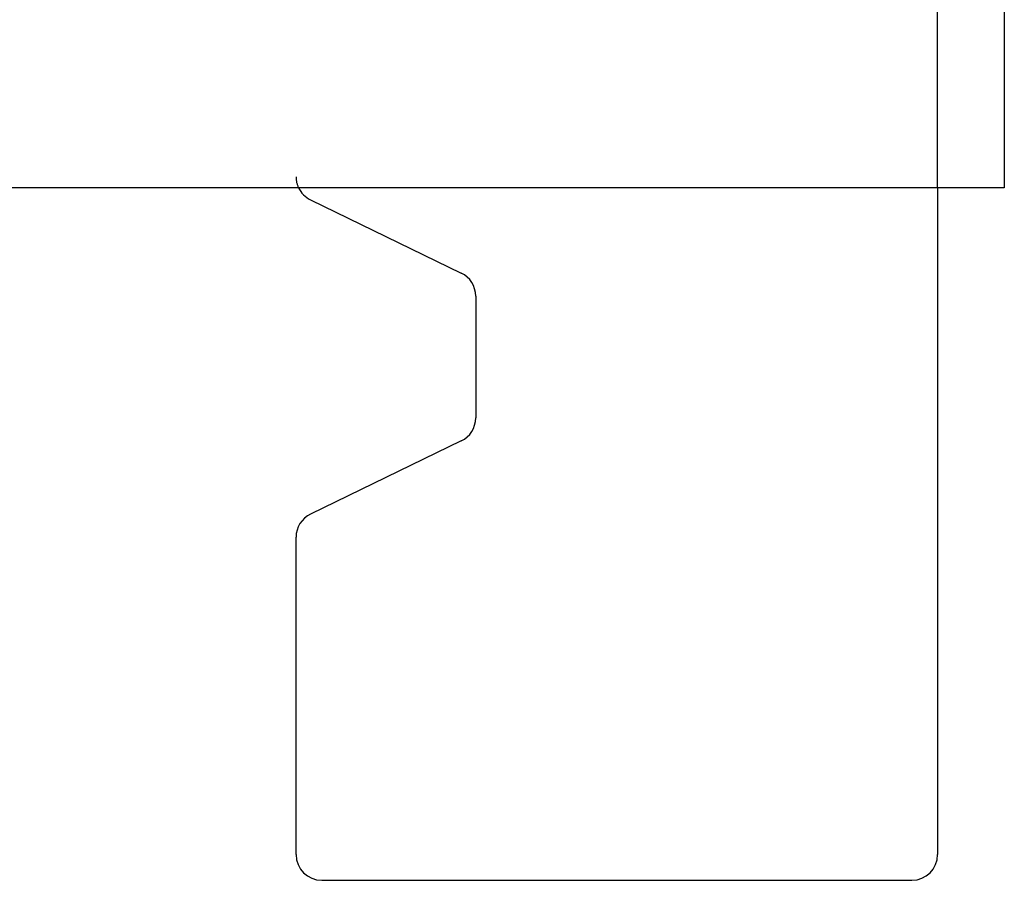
# Model space of a CAD drawing. Header units: inches. Extents: x 0 to 100, y 0 to 65.
# Tile 56 of 121: x 74.511 to 74.895, y 5.358 to 5.693. Entities that reach past the tile are written whole.
import ezdxf

# ---------------------------------------------------------------- set-up
doc = ezdxf.new("R2010")
doc.units = ezdxf.units.IN
doc.header["$LTSCALE"] = 5.5
doc.header["$MEASUREMENT"] = 0
doc.linetypes.add('HIDDEN', pattern=[0.2, 0.1, -0.1])
doc.layers.get('0').update_dxf_attribs({"linetype": 'CONTINUOUS'})
doc.layers.add('DEFAULT_2', color=8, linetype='HIDDEN')

msp = doc.modelspace()

# ---------------------------------------------------------------- linework, layer by layer
at = {"color": 3, "linetype": 'Continuous'}
for p, q in [((74.89512568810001, 6.4678030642), (74.89512568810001, 5.627803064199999)), ((74.89512568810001, 5.627803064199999), (74.1521256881, 5.627803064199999))]:
    msp.add_line(p, q, dxfattribs=at)
at = {"color": 7, "linetype": 'Continuous'}
for p, q in [((74.8691256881, 5.627803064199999), (74.8691256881, 5.3678030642)), ((74.62475664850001, 5.6230680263), (74.68349472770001, 5.5945381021)), ((74.6891256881, 5.585543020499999), (74.6891256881, 5.538063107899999)), ((74.68349472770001, 5.5290680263), (74.62475664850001, 5.5005381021)), ((74.6191256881, 5.3678030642), (74.6191256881, 5.491543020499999)), ((74.6291256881, 5.357803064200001), (74.85912568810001, 5.357803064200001))]:
    msp.add_line(p, q, dxfattribs=at)
for centre, start, end in [((74.6291256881, 5.6320631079), 205.2220280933, 244.0934920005), ((74.6791256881, 5.585543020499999), 0, 64.0934920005), ((74.6791256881, 5.538063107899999), 295.9065079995, 360), ((74.6291256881, 5.491543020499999), 115.9065079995, 180), ((74.6291256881, 5.3678030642), 180, 270), ((74.85912568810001, 5.3678030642), 270, 360)]:
    msp.add_arc(centre, 0.01, start, end, dxfattribs=at)
at = {"layer": 'DEFAULT_2', "color": 8, "linetype": 'HIDDEN'}
for p, q in [((74.8691256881, 5.627803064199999), (74.8691256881, 6.4678030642)), ((74.6191256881, 6.463582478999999), (74.6191256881, 5.6320631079))]:
    msp.add_line(p, q, dxfattribs=at)
msp.add_arc((74.6291256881, 5.6320631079), 0.01, 180, 205.2220280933, dxfattribs=at)

doc.saveas('drawing.dxf')
